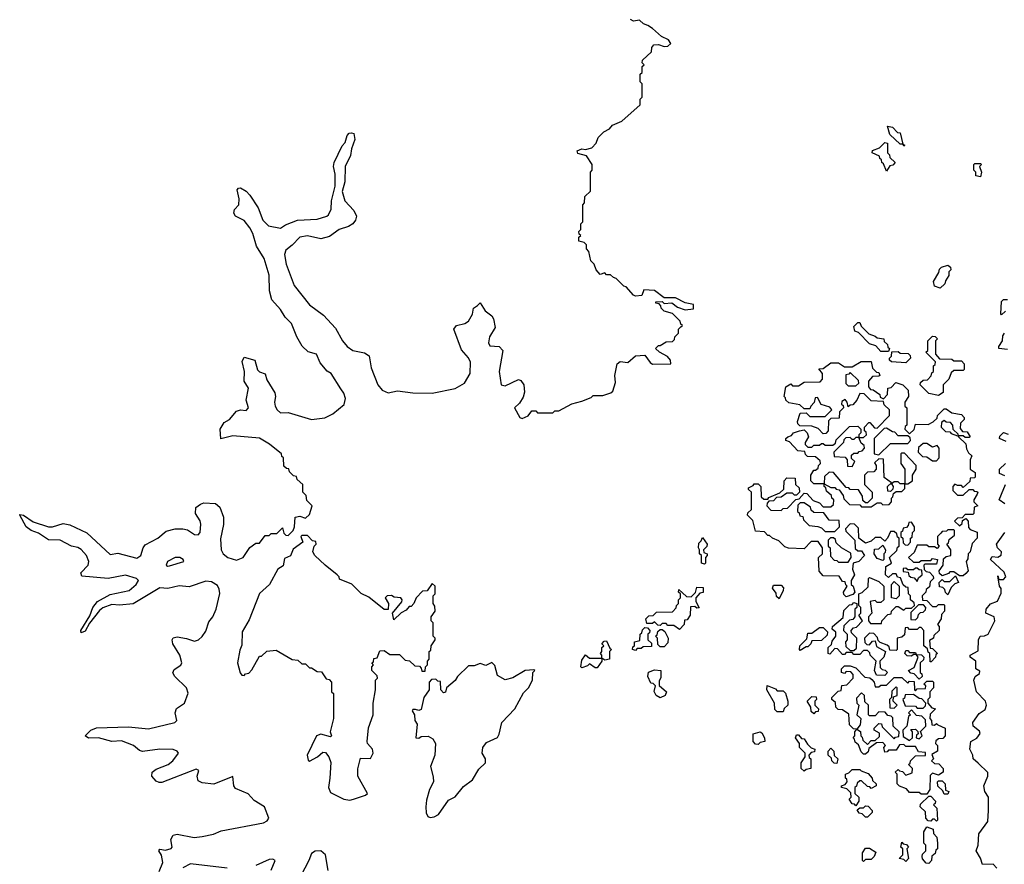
# Model space of a CAD drawing. Extents: x 2494118 to 2687960, y 757339 to 915227.
# Tile 214 of 256: x 2667864 to 2672999, y 806655 to 811060. Entities that reach past the tile are written whole.
import ezdxf

# ---------------------------------------------------------------- set-up
doc = ezdxf.new("R2010")
doc.units = 0

msp = doc.modelspace()

# ---------------------------------------------------------------- linework, layer by layer
at = {"layer": '0CON20XD'}
for points in [[(2668227.8, 807912.2), (2668205, 807870.6), (2668185, 807862.5), (2668183.1, 807875), (2668229.2, 807950.8), (2668245.5, 807995), (2668270, 808025), (2668335, 808062.9), (2668435, 808082.9), (2668472.2, 808115), (2668484.2, 808135), (2668473.8, 808145), (2668415, 808162.9), (2668325, 808146), (2668187.6, 808157.6), (2668182.2, 808175), (2668221.5, 808215), (2668225.3, 808234.7), (2668212.9, 808265), (2668185, 808297.6), (2668167.3, 808307.3), (2668133.4, 808313.4), (2668075, 808345.8), (2668015, 808346.7), (2667961.5, 808381.5), (2667923.1, 808395), (2667896.9, 808415), (2667864, 808475), (2667865, 808480), (2667884.2, 808475.8), (2667935, 808441.2), (2668015, 808414.6), (2668035, 808414.7), (2668091.5, 808431.5), (2668125, 808425.3), (2668215, 808383.4), (2668335, 808270), (2668375, 808277.5), (2668475, 808252.4), (2668496, 808265), (2668507.7, 808305), (2668519, 808321), (2668584.5, 808355), (2668627.7, 808392.3), (2668674.7, 808404.7), (2668714.7, 808404.7), (2668738.6, 808398.5), (2668775, 808374.4), (2668795, 808373.1), (2668805.4, 808385), (2668808.3, 808428.3), (2668805.4, 808445.4), (2668780.8, 808485), (2668783.3, 808515), (2668806.4, 808533.6), (2668825, 808540), (2668885, 808536.7), (2668908.3, 808518.3), (2668927.5, 808465), (2668927, 808427), (2668911.7, 808351.7), (2668914.3, 808295), (2668926, 808275), (2668948.8, 808255), (2668995, 808241.2), (2669030, 808255), (2669063.6, 808306.4), (2669095, 808330), (2669115, 808330), (2669145, 808370), (2669165, 808370), (2669175, 808380), (2669205, 808380), (2669235, 808410), (2669241.7, 808381.7), (2669251.7, 808371.7), (2669265, 808370), (2669290, 808395), (2669297.5, 808415), (2669300, 808465), (2669325, 808470), (2669355, 808460), (2669375, 808480), (2669390, 808525), (2669361.7, 808551.7), (2669358.3, 808578.3), (2669340, 808595), (2669340, 808635), (2669311.7, 808661.7), (2669308.3, 808678.3), (2669291.7, 808681.7), (2669271.7, 808701.7), (2669268.3, 808718.3), (2669255, 808720), (2669241.7, 808731.7), (2669240, 808775), (2669231.7, 808781.7), (2669230, 808795), (2669166.1, 808846.1), (2669115, 808876.7), (2668975, 808890), (2668913.6, 808873.6), (2668908.8, 808925), (2668930.3, 808959.7), (2668958.8, 808975), (2668995, 809017.5), (2669015, 809025.8), (2669045, 809022), (2669058, 809035), (2669044.3, 809075), (2669057.5, 809137.5), (2669033.8, 809175), (2669036.7, 809225), (2669023.6, 809276.4), (2669035, 809300), (2669090, 809285), (2669103.8, 809233.8), (2669113.8, 809223.8), (2669143.6, 809213.6), (2669152.3, 809182.3), (2669193.9, 809113.9), (2669198.8, 809095), (2669192, 809065), (2669196.2, 809045), (2669206.2, 809025), (2669225, 809010), (2669265, 809011.2), (2669385, 808974.2), (2669455, 808983.8), (2669497.5, 809005), (2669557, 809053), (2669562.5, 809085), (2669555, 809112.5), (2669538.8, 809135), (2669489.2, 809215), (2669467.1, 809227.1), (2669430.2, 809270.2), (2669411.8, 809315), (2669368.3, 809328.3), (2669337.1, 809357.1), (2669310, 809405), (2669281.9, 809475), (2669248.1, 809508.1), (2669225, 809547.8), (2669178.3, 809598.3), (2669166.8, 809645), (2669165, 809726.7), (2669139.1, 809815), (2669099.4, 809879.4), (2669080, 809945), (2669065, 809974.2), (2669035, 810012.9), (2668990, 810035), (2668980.3, 810050.3), (2668985, 810070), (2669007.1, 810095), (2669008.9, 810125), (2668998.3, 810171.7), (2669005, 810181.2), (2669015, 810182.5), (2669045.4, 810165.4), (2669064.6, 810144.6), (2669108.2, 810078.2), (2669131.8, 810015), (2669161.4, 809985), (2669225, 809973.1), (2669250.6, 809989.4), (2669313.6, 810013.6), (2669415, 810019.1), (2669465, 810034.5), (2669475, 810042.9), (2669487.9, 810072.1), (2669490.3, 810115), (2669509.1, 810190.9), (2669510, 810255), (2669500, 810295), (2669503.8, 810315), (2669545, 810402.5), (2669560.7, 810419.3), (2669571.2, 810455), (2669582.7, 810467.3), (2669595, 810470), (2669606.2, 810466.2), (2669612.5, 810435), (2669594.3, 810385.7), (2669588.7, 810351.3), (2669560.8, 810295), (2669560, 810215), (2669545.7, 810164.3), (2669559.4, 810115), (2669605.8, 810065), (2669620.8, 810035), (2669615.6, 810014.4), (2669601.2, 809995), (2669579.1, 809980.9), (2669530.8, 809965), (2669480.4, 809929.6), (2669435, 809916.2), (2669365, 809933.1), (2669325, 809926.1), (2669285.8, 809884.2), (2669251.7, 809858.3), (2669245.4, 809835), (2669254, 809785), (2669295, 809674.2), (2669375, 809572), (2669448.9, 809518.9), (2669511.1, 809451.1), (2669547.8, 809385), (2669571.9, 809355), (2669601.2, 809335), (2669662.1, 809322.1), (2669686.5, 809306.5), (2669696.9, 809245), (2669730.9, 809155), (2669755, 809128.1), (2669785, 809113.6), (2669835, 809124.1), (2669915, 809113.3), (2670015, 809111.5), (2670135, 809135.7), (2670183.8, 809165), (2670212.9, 809215), (2670215.5, 809274.5), (2670205, 809296.9), (2670168.6, 809338.6), (2670128.8, 809445), (2670142.5, 809465), (2670185, 809475.8), (2670205, 809488), (2670225, 809523.3), (2670230.8, 809555), (2670251.2, 809568.8), (2670265, 809582.5), (2670292.1, 809542.1), (2670326.2, 809515), (2670335, 809500), (2670344, 809455), (2670313.8, 809405), (2670309.5, 809375), (2670315, 809359.2), (2670364.6, 809354.6), (2670383.1, 809335), (2670364.7, 809225), (2670374.5, 809155), (2670395, 809151.1), (2670465, 809182.9), (2670477.6, 809177.6), (2670492.5, 809155), (2670497, 809117), (2670489.4, 809090.6), (2670470.9, 809059.1), (2670444.6, 809035), (2670472, 808985), (2670485, 808980), (2670516.4, 808993.6), (2670535, 809020), (2670555, 809020), (2670565, 809010), (2670645, 809010), (2670655, 809020), (2670675, 809020), (2670743, 809057), (2670795, 809070), (2670845, 809090), (2670855, 809100), (2670905, 809100), (2670947, 809113), (2670957, 809123), (2670971.7, 809168.3), (2670967.5, 809205), (2670980, 809265), (2670995, 809277.5), (2671035, 809272.5), (2671075, 809307.5), (2671125, 809310), (2671152.3, 809272.3), (2671165, 809263.8), (2671260, 809265), (2671257.5, 809285), (2671243, 809303), (2671200, 809325), (2671180, 809345), (2671195, 809360), (2671205, 809360), (2671235, 809380), (2671268.3, 809381.7), (2671278.3, 809391.7), (2671280, 809405), (2671300, 809425), (2671300, 809445), (2671311.7, 809458.3), (2671320, 809465), (2671311.7, 809471.7), (2671308.3, 809488.3), (2671268.3, 809528.3), (2671225, 809540), (2671210, 809555), (2671208.3, 809568.3), (2671198.3, 809578.3), (2671181.7, 809581.7), (2671181.7, 809588.3), (2671215, 809590), (2671225, 809580), (2671265, 809582.5), (2671295, 809560), (2671335, 809547.5), (2671378.3, 809551.7), (2671377.5, 809575), (2671335, 809583.3), (2671285, 809608.8), (2671225, 809610), (2671175, 809647.5), (2671118.3, 809651.7), (2671108.3, 809621.7), (2671075, 809617.5), (2671065, 809622.5), (2671026.4, 809666.4), (2671015, 809670), (2670975, 809710), (2670960, 809715), (2670945, 809730), (2670925, 809730), (2670915, 809740), (2670891.7, 809731.7), (2670870, 809755), (2670860, 809785), (2670843, 809803), (2670831.7, 809851.7), (2670820, 809865), (2670820, 809885), (2670808.3, 809898.3), (2670780, 809905), (2670780, 809925), (2670790, 809935), (2670781.7, 809941.7), (2670780, 809955), (2670790, 809965), (2670790, 809995), (2670800, 810005), (2670800, 810095), (2670810, 810105), (2670811.7, 810138.3), (2670840, 810165), (2670840, 810265), (2670850, 810275), (2670850, 810305), (2670819.3, 810349.3), (2670775, 810361.2), (2670771.2, 810375), (2670795, 810386.7), (2670815, 810383.3), (2670848.3, 810391.7), (2670870, 810415), (2670880, 810445), (2670910, 810475), (2670940, 810490), (2670955, 810510), (2671005, 810530), (2671100, 810615), (2671100, 810645), (2671110, 810655), (2671110, 810725), (2671100, 810735), (2671100, 810775), (2671110, 810785), (2671110, 810815), (2671120, 810825), (2671110, 810835), (2671111.7, 810848.3), (2671158.3, 810891.7), (2671160, 810915), (2671171.7, 810928.3), (2671195, 810930), (2671225, 810920), (2671245, 810922.5), (2671260, 810935), (2671247.5, 810955), (2671211.7, 810971.7), (2671164.5, 811014.4), (2671139.2, 811029.2), (2671117.9, 811037.9), (2671096.7, 811056.7), (2671065, 811051.9), (2671050.2, 811060.2)], [(2672475, 810400), (2672470, 810410), (2672455, 810410), (2672401.7, 810461.7), (2672390, 810505), (2672415, 810500), (2672441.7, 810471.7), (2672455, 810470), (2672470, 810410), (2672480, 810405), (2672475, 810400)], [(2672385, 810270), (2672368.3, 810308.3), (2672360, 810315), (2672358.3, 810328.3), (2672350, 810335), (2672348.3, 810348.3), (2672310, 810365), (2672311.7, 810378.3), (2672348.3, 810391.7), (2672375, 810420), (2672390, 810415), (2672390, 810365), (2672400, 810355), (2672401.7, 810341.7), (2672430, 810315), (2672418.3, 810301.7), (2672401.7, 810298.3), (2672385, 810270)], [(2672875, 810240), (2672850, 810245), (2672850, 810265), (2672840, 810275), (2672840, 810305), (2672845, 810310), (2672875, 810310), (2672880, 810305), (2672870, 810295), (2672880, 810265), (2672875, 810240)], [(2672665, 809660), (2672635, 809670), (2672630, 809695), (2672658.3, 809741.7), (2672661.7, 809758.3), (2672671.7, 809768.3), (2672705, 809780), (2672718.3, 809768.3), (2672720, 809755), (2672710, 809745), (2672710, 809725), (2672691.7, 809698.3), (2672688.3, 809681.7), (2672665, 809660)], [(2673005, 809540), (2672985, 809520), (2672980, 809525), (2672985, 809590), (2672995, 809600), (2673015, 809600)], [(2672395, 809330), (2672355, 809330), (2672328.3, 809358.3), (2672295, 809370), (2672238.3, 809428.3), (2672220, 809435), (2672215, 809460), (2672235, 809480), (2672245, 809480), (2672251.7, 809461.7), (2672291.7, 809421.7), (2672325, 809410), (2672335, 809400), (2672370, 809395), (2672371.7, 809381.7), (2672390, 809365), (2672391.7, 809351.7), (2672400, 809345), (2672395, 809330)], [(2673015, 809340), (2672970, 809345), (2672970, 809355), (2672990, 809385), (2672991.7, 809411.7), (2673000, 809425)], [(2672655, 809100), (2672605, 809110), (2672560, 809155), (2672561.7, 809168.3), (2672575, 809180), (2672598.3, 809181.7), (2672618.3, 809201.7), (2672621.7, 809218.3), (2672630, 809225), (2672630, 809255), (2672638.3, 809261.7), (2672640, 809275), (2672590, 809325), (2672600, 809335), (2672600, 809385), (2672625, 809410), (2672638.3, 809408.3), (2672650, 809395), (2672640, 809385), (2672640, 809315), (2672661.7, 809291.7), (2672725, 809290), (2672735, 809280), (2672775, 809280), (2672790, 809265), (2672790, 809235), (2672785, 809230), (2672735, 809230), (2672721.7, 809218.3), (2672710, 809185), (2672680, 809155), (2672680, 809115), (2672655, 809100)], [(2672485, 809270), (2672410, 809275), (2672400, 809285), (2672400, 809295), (2672410, 809305), (2672411.7, 809328.3), (2672445, 809330), (2672455, 809320), (2672498.3, 809318.3), (2672508.3, 809308.3), (2672510, 809295), (2672485, 809270)], [(2672375, 807640), (2672331.7, 807641.7), (2672322.5, 807665), (2672330, 807715), (2672300, 807745), (2672298.3, 807758.3), (2672285, 807770), (2672265, 807770), (2672245, 807750), (2672215, 807750), (2672205, 807760), (2672175, 807760), (2672165, 807750), (2672155, 807750), (2672128.3, 807778.3), (2672115, 807780), (2672088.3, 807751.7), (2672080, 807755), (2672080, 807785), (2672098.3, 807801.7), (2672101.7, 807818.3), (2672120, 807845), (2672120, 807865), (2672101.7, 807881.7), (2672102.5, 807895), (2672158.3, 807941.7), (2672161.7, 807978.3), (2672191.7, 808008.3), (2672205, 808010), (2672215, 808020), (2672230, 808015), (2672230, 807995), (2672220, 807985), (2672220, 807945), (2672208.3, 807931.7), (2672191.7, 807928.3), (2672161.7, 807898.3), (2672160, 807875), (2672180, 807855), (2672180, 807825), (2672170, 807815), (2672171.7, 807791.7), (2672195, 807770), (2672215, 807770), (2672228.3, 807781.7), (2672230, 807835), (2672201.7, 807861.7), (2672200, 807875), (2672211.7, 807888.3), (2672228.3, 807891.7), (2672260, 807925), (2672240, 807955), (2672250, 807965), (2672250, 807995), (2672240, 808005), (2672240, 808065), (2672258.3, 808071.7), (2672288.3, 808101.7), (2672290, 808145), (2672295, 808150), (2672345, 808130), (2672370, 808105), (2672370, 808035), (2672355, 808020), (2672335, 808020), (2672325, 808030), (2672300, 808025), (2672307.5, 807965), (2672290, 807945), (2672290, 807925), (2672301.7, 807911.7), (2672358.3, 807911.7), (2672360, 807925), (2672391.7, 807958.3), (2672408.3, 807961.7), (2672410, 807975), (2672435, 808000), (2672445, 808000), (2672475, 807980), (2672485, 807990), (2672515, 807990), (2672530, 808005), (2672528.3, 808018.3), (2672510, 808035), (2672510, 808055), (2672500, 808065), (2672498.3, 808098.3), (2672485, 808100), (2672471.7, 808111.7), (2672458.3, 808148.3), (2672441.7, 808151.7), (2672435, 808170), (2672415, 808170), (2672395, 808150), (2672380, 808165), (2672381.7, 808208.3), (2672410, 808225), (2672400, 808255), (2672438.3, 808291.7), (2672441.7, 808308.3), (2672450, 808315), (2672450, 808355), (2672441.7, 808361.7), (2672438.3, 808378.3), (2672425, 808390), (2672405, 808390), (2672390, 808355), (2672375, 808340), (2672355, 808360), (2672325, 808360), (2672305, 808340), (2672275, 808330), (2672240, 808355), (2672238.3, 808408.3), (2672218.3, 808428.3), (2672195, 808430), (2672170, 808405), (2672171.7, 808391.7), (2672195, 808370), (2672220, 808345), (2672221.7, 808301.7), (2672235, 808290), (2672255, 808290), (2672270, 808265), (2672240, 808235), (2672210, 808225), (2672207.5, 808195), (2672217.5, 808165), (2672200, 808135), (2672200, 808115), (2672210, 808105), (2672220, 808075), (2672208.3, 808061.7), (2672175, 808050), (2672161.7, 808061.7), (2672160, 808075), (2672180, 808105), (2672171.7, 808111.7), (2672168.3, 808128.3), (2672155, 808130), (2672138.3, 808158.3), (2672055, 808160), (2672033, 808183), (2672030, 808255), (2672050, 808275), (2672050, 808305), (2672028.3, 808338.3), (2671991.7, 808338.3), (2671955, 808300), (2671873, 808303), (2671855, 808310), (2671822.5, 808342.5), (2671790, 808355), (2671775, 808370), (2671765, 808370), (2671748.3, 808388.3), (2671701.7, 808391.7), (2671688.3, 808448.3), (2671660, 808475), (2671661.7, 808488.3), (2671680, 808505), (2671680, 808595), (2671665, 808610), (2671665, 808617.5), (2671690, 808630), (2671695, 808640), (2671715, 808640), (2671730, 808625), (2671731.7, 808571.7), (2671745, 808560), (2671765, 808560), (2671771.7, 808568.3), (2671828.3, 808591.7), (2671848.3, 808611.7), (2671850, 808655), (2671865, 808670), (2671908.3, 808668.3), (2671910, 808635), (2671928.3, 808618.3), (2671930, 808595), (2671915, 808580), (2671905, 808580), (2671895, 808590), (2671865, 808590), (2671835, 808570), (2671811.7, 808568.3), (2671795, 808550), (2671771.7, 808548.3), (2671761.7, 808538.3), (2671760, 808525), (2671781.7, 808501.7), (2671835, 808500), (2671845, 808510), (2671868.3, 808511.7), (2671911.7, 808558.3), (2671928.3, 808561.7), (2671955, 808590), (2671968.3, 808588.3), (2672001.7, 808551.7), (2672035, 808540), (2672055, 808520), (2672095, 808520), (2672108.3, 808531.7), (2672110, 808555), (2672100, 808565), (2672098.3, 808578.3), (2672071.7, 808601.7), (2672068.3, 808618.3), (2672060, 808625), (2672060, 808640), (2672005, 808640), (2671990, 808655), (2671990, 808685), (2672005, 808710), (2672015, 808710), (2672028.3, 808721.7), (2672030, 808735), (2672040, 808745), (2672038.3, 808758.3), (2672015, 808780), (2671971.7, 808781.7), (2671961.7, 808791.7), (2671958.3, 808808.3), (2671921.7, 808811.7), (2671878.3, 808858.3), (2671860, 808865), (2671860, 808875), (2671870, 808885), (2671888.3, 808891.7), (2671900, 808905), (2671930, 808915), (2671955, 808920), (2671970, 808905), (2671977.5, 808885), (2671960, 808855), (2671960, 808845), (2671975, 808830), (2671995, 808830), (2672005, 808840), (2672035, 808840), (2672045, 808850), (2672055, 808850), (2672065, 808840), (2672105, 808840), (2672118.3, 808851.7), (2672121.7, 808868.3), (2672191.7, 808938.3), (2672235, 808940), (2672250, 808925), (2672250, 808905), (2672240, 808895), (2672240, 808880), (2672265, 808880), (2672280, 808895), (2672278.3, 808908.3), (2672270, 808915), (2672270, 808935), (2672291.7, 808958.3), (2672298.3, 808958.3), (2672321.7, 808931.7), (2672335, 808930), (2672400, 808995), (2672400, 809025), (2672371.7, 809051.7), (2672368.3, 809068.3), (2672305, 809072.5), (2672268.3, 809108.3), (2672245, 809110), (2672230, 809075), (2672208.3, 809051.7), (2672195, 809050), (2672185, 809040), (2672180, 809065), (2672168.3, 809078.3), (2672151.7, 809068.3), (2672150, 809055), (2672158.3, 809048.3), (2672160, 809035), (2672140, 809015), (2672138.3, 808981.7), (2672095, 808980), (2672081.7, 808968.3), (2672080, 808915), (2672068.3, 808901.7), (2672055, 808900), (2672028.3, 808928.3), (2671995, 808940), (2671931.7, 808941.7), (2671921.7, 808951.7), (2671920, 808965), (2671935, 809007.5), (2671965, 809010), (2671985, 808990), (2672065, 808990), (2672100, 809025), (2672088.3, 809038.3), (2672043.6, 809053.6), (2672025, 809090), (2672011.7, 809088.3), (2672007, 809063), (2671990, 809045), (2671985, 809030), (2671955, 809030), (2671931.7, 809051.7), (2671875, 809062.5), (2671860, 809075), (2671858.3, 809088.3), (2671850, 809095), (2671860, 809145), (2671885, 809160), (2671895, 809150), (2671925, 809150), (2671955, 809170), (2672038.3, 809171.7), (2672050, 809185), (2672050, 809215), (2672031.7, 809238.3), (2672055, 809240), (2672095, 809270), (2672135, 809270), (2672165, 809250), (2672205, 809250), (2672253, 809277), (2672305, 809277.5), (2672311.7, 809241.7), (2672331.7, 809221.7), (2672345, 809220), (2672350, 809205), (2672345, 809200), (2672311.7, 809198.3), (2672290, 809175), (2672290, 809145), (2672301.7, 809131.7), (2672315, 809130), (2672350, 809105), (2672351.7, 809091.7), (2672368.3, 809081.7), (2672390, 809105), (2672391.7, 809138.3), (2672408.3, 809141.7), (2672432.5, 809167.5), (2672470, 809155), (2672498.3, 809128.3), (2672500, 809095), (2672480, 809065), (2672480, 809045), (2672490, 809035), (2672490, 808945), (2672481.7, 808938.3), (2672480, 808925), (2672505, 808900), (2672528.3, 808921.7), (2672535, 808950), (2672601.7, 808948.3), (2672628.3, 808961.7), (2672648.3, 808981.7), (2672650, 808995), (2672685, 809030), (2672695, 809030), (2672725, 809010), (2672775, 809000), (2672790, 808985), (2672790, 808975), (2672770, 808955), (2672768.3, 808928.3), (2672781.7, 808911.7), (2672805, 808910), (2672820, 808885), (2672815, 808880), (2672795, 808880), (2672785, 808890), (2672760, 808890), (2672760, 808885), (2672798.3, 808848.3), (2672801.7, 808821.7), (2672811.7, 808801.7), (2672830, 808785), (2672820, 808765), (2672820, 808715), (2672847.5, 808697.5), (2672847.5, 808675), (2672845, 808670), (2672821.7, 808668.3), (2672818.3, 808651.7), (2672785, 808620), (2672775, 808630), (2672755, 808630), (2672741.7, 808638.3), (2672730, 808625), (2672730, 808605), (2672755, 808580), (2672785, 808580), (2672815, 808610), (2672835, 808610), (2672841.7, 808601.7), (2672855, 808600), (2672860, 808595), (2672857.5, 808585), (2672840, 808555), (2672840, 808545), (2672860, 808525), (2672841.7, 808518.3), (2672840, 808485), (2672835, 808480), (2672795, 808480), (2672778.3, 808461.7), (2672755, 808460), (2672740, 808445), (2672765, 808420), (2672778.3, 808431.7), (2672781.7, 808448.3), (2672798.3, 808458.3), (2672810, 808445), (2672811.7, 808411.7), (2672821.7, 808401.7), (2672857, 808387), (2672857.5, 808355), (2672831.7, 808328.3), (2672820, 808285), (2672810, 808275), (2672808.3, 808248.3), (2672800, 808235), (2672810, 808185), (2672798.3, 808171.7), (2672785, 808160), (2672765, 808160), (2672735, 808180), (2672715, 808180), (2672708.3, 808171.7), (2672675, 808160), (2672661.7, 808171.7), (2672660, 808185), (2672680, 808215), (2672681.7, 808248.3), (2672695, 808260), (2672720, 808265), (2672720, 808295), (2672700, 808325), (2672708.3, 808331.7), (2672711.7, 808348.3), (2672738.3, 808371.7), (2672740, 808395), (2672735, 808400), (2672705, 808400), (2672698.3, 808391.7), (2672675, 808390), (2672668.3, 808381.7)], [(2672225, 809150), (2672240, 809165), (2672238.3, 809178.3), (2672195, 809220), (2672188.3, 809211.7), (2672171.7, 809208.3), (2672171.7, 809161.7), (2672185, 809150), (2672225, 809150)], [(2672760, 808890), (2672758.3, 808898.3), (2672731.7, 808921.7), (2672730, 808945), (2672718.3, 808958.3), (2672695, 808960), (2672685, 808970), (2672671.7, 808958.3), (2672670, 808935), (2672691.7, 808911.7), (2672715, 808910), (2672721.7, 808901.7), (2672755, 808890), (2672760, 808890)], [(2672345, 808790), (2672405, 808850), (2672495, 808850), (2672510, 808865), (2672508.3, 808878.3), (2672495, 808890), (2672445, 808890), (2672428.3, 808908.3), (2672415, 808910), (2672385, 808930), (2672371.7, 808928.3), (2672320, 808875), (2672320, 808795), (2672345, 808790)], [(2673009.3, 808859.3), (2672973.6, 808876.4), (2672975, 808887.5), (2672995, 808907.5), (2673018.3, 808898.3)], [(2672205, 808730), (2672220, 808755), (2672201.7, 808771.7), (2672201.7, 808788.3), (2672215, 808800), (2672235, 808800), (2672241.7, 808808.3), (2672258.3, 808811.7), (2672270, 808825), (2672268.3, 808838.3), (2672251.7, 808851.7), (2672240, 808880), (2672225, 808880), (2672215, 808870), (2672205, 808870), (2672195, 808880), (2672171.7, 808878.3), (2672161.7, 808868.3), (2672160, 808855), (2672110, 808805), (2672111.7, 808781.7), (2672168.3, 808778.3), (2672180, 808765), (2672181.7, 808731.7), (2672205, 808730)], [(2672495, 808640), (2672520, 808655), (2672520, 808685), (2672540, 808715), (2672540, 808735), (2672478.3, 808798.3), (2672465, 808800), (2672460, 808795), (2672460, 808745), (2672480, 808715), (2672480, 808640), (2672495, 808640)], [(2672645, 808760), (2672660, 808775), (2672660, 808825), (2672648.3, 808838.3), (2672625, 808830), (2672595, 808850), (2672575, 808850), (2672551.7, 808828.3), (2672550, 808805), (2672571.7, 808781.7), (2672595, 808780), (2672625, 808760), (2672645, 808760)], [(2672305, 808520), (2672335, 808540), (2672355, 808540), (2672365, 808530), (2672398.3, 808531.7), (2672410, 808545), (2672410, 808565), (2672418.3, 808571.7), (2672421.7, 808588.3), (2672435, 808600), (2672465, 808600), (2672480, 808615), (2672480, 808640), (2672455, 808640), (2672445, 808650), (2672425, 808650), (2672410, 808640), (2672420, 808625), (2672418.3, 808611.7), (2672405, 808600), (2672391.7, 808601.7), (2672390, 808625), (2672410, 808645), (2672373, 808673), (2672368.3, 808768.3), (2672345, 808770), (2672321.7, 808748.3), (2672330, 808735), (2672330, 808715), (2672318.3, 808701.7), (2672285, 808700), (2672270, 808685), (2672270, 808635), (2672310, 808595), (2672310, 808565), (2672285, 808540), (2672275, 808540), (2672261.7, 808551.7), (2672260, 808575), (2672238.3, 808608.3), (2672195, 808610), (2672188.3, 808618.3), (2672175, 808620), (2672108.3, 808698.3), (2672085, 808700), (2672061.7, 808678.3), (2672060, 808640), (2672095, 808620), (2672115, 808620), (2672121.7, 808611.7), (2672138.3, 808608.3), (2672158.3, 808578.3), (2672161.7, 808561.7), (2672191.7, 808531.7), (2672245, 808530), (2672255, 808520), (2672305, 808520)], [(2673000.8, 808680.8), (2672973, 808693), (2672974.4, 808715), (2673005, 808746)], [(2673001.2, 808535), (2672971.4, 808555), (2672984.2, 808585), (2673004.5, 808635.6)], [(2672115, 808390), (2672140, 808415), (2672138.3, 808448.3), (2672085, 808450), (2672058.3, 808488.3), (2672005, 808490), (2671991.7, 808501.7), (2671988.3, 808518.3), (2671955, 808540), (2671935, 808540), (2671921.7, 808528.3), (2671920, 808495), (2671928.3, 808488.3), (2671931.7, 808471.7), (2671948.3, 808468.3), (2671951.7, 808451.7), (2671981.7, 808421.7), (2672027, 808417), (2672045, 808410), (2672065, 808390), (2672115, 808390)], [(2672495, 808320), (2672510, 808335), (2672510, 808355), (2672518.3, 808361.7), (2672520, 808385), (2672530, 808395), (2672530, 808415), (2672515, 808440), (2672501.7, 808438.3), (2672498.3, 808421.7), (2672488.3, 808411.7), (2672471.7, 808408.3), (2672468.3, 808391.7), (2672460, 808385), (2672460, 808365), (2672470, 808355), (2672471.7, 808331.7), (2672481.7, 808321.7), (2672495, 808320)], [(2669585, 806989.6), (2669605, 806993.9), (2669666.7, 807015), (2669677.5, 807025), (2669628.1, 807115), (2669627.6, 807152.4), (2669641.7, 807208.3), (2669693.9, 807206.1), (2669708.1, 807235), (2669704, 807255), (2669677.5, 807285), (2669676.7, 807295), (2669683.6, 807366.4), (2669707.5, 807435), (2669707.5, 807495), (2669720, 807565), (2669720, 807615), (2669730, 807625), (2669728.3, 807638.3), (2669700, 807665), (2669700, 807685), (2669710, 807695), (2669700, 807705), (2669708.3, 807711.7), (2669711.7, 807728.3), (2669728.3, 807731.7), (2669741.7, 807768.3), (2669765, 807770), (2669795, 807750), (2669845, 807750), (2669875, 807720), (2669897, 807717), (2669925, 807690), (2669948.3, 807688.3), (2669958.3, 807678.3), (2669961.7, 807661.7), (2669978.3, 807661.7), (2669980, 807685), (2669990, 807695), (2669990, 807715), (2670000, 807725), (2670000, 807765), (2670008.3, 807771.7), (2670010, 807795), (2670030, 807825), (2670030, 807835), (2670020, 807845), (2670020, 807915), (2670010, 807925), (2670010, 807945), (2670030, 807975), (2670028.3, 808001.7), (2670020, 808015), (2670020, 808055), (2670030, 808065), (2670030, 808105), (2670015, 808120), (2669988.3, 808081.7), (2669965, 808080), (2669932.5, 808045), (2669920, 808015), (2669905, 808000), (2669895, 808000), (2669879.3, 807980.7), (2669853.6, 807966.4), (2669815, 807930), (2669807.5, 807965), (2669856.1, 808023.9), (2669858.8, 808035), (2669852.5, 808045), (2669817.5, 808047.5), (2669803, 808057), (2669780, 808055), (2669770, 808045), (2669787.5, 808015), (2669786.4, 807983.6), (2669765, 807983.3), (2669685, 808047.5), (2669645, 808067.5), (2669596.1, 808116.1), (2669531.7, 808141.7), (2669530, 808155), (2669520, 808165), (2669457.5, 808215), (2669402.5, 808265), (2669392.5, 808285), (2669400, 808315), (2669410, 808325), (2669408.3, 808338.3), (2669391.7, 808341.7), (2669365, 808370), (2669335, 808370), (2669330, 808365), (2669340, 808335), (2669290.7, 808299.3), (2669276.4, 808263.6), (2669245, 808250), (2669238.3, 808211.7), (2669210, 808195), (2669167.5, 808115), (2669115, 808067.5), (2669060.8, 807929.2), (2669025, 807867.5), (2669023, 807797), (2669011.7, 807771.7), (2669000, 807705), (2669013, 807653), (2669021.7, 807641.7), (2669035, 807640), (2669041.7, 807648.3), (2669058.3, 807651.7), (2669075, 807670), (2669115, 807740), (2669125, 807740), (2669153, 807767), (2669201.7, 807771.7), (2669285, 807722.5), (2669315, 807720), (2669335, 807700), (2669355, 807700), (2669375, 807680), (2669385, 807680), (2669415, 807660), (2669438.3, 807658.3), (2669461.7, 807621.7), (2669478.3, 807618.3), (2669490, 807605), (2669490, 807555), (2669500, 807545), (2669500, 807415), (2669482.5, 807345), (2669490, 807325), (2669485, 807320), (2669435, 807334), (2669412.5, 807325), (2669363.3, 807225), (2669368.3, 807198.3), (2669375, 807193.3), (2669416.7, 807215), (2669445, 807240), (2669458.3, 807238.3), (2669476.1, 807216.1), (2669486.1, 807186.1), (2669482.2, 807105), (2669474.4, 807055), (2669485, 807030), (2669555, 806994.7), (2669585, 806989.6)], [(2671435, 808220), (2671420, 808225), (2671420, 808265), (2671410, 808275), (2671410, 808295), (2671403.3, 808305), (2671405, 808330), (2671418.3, 808341.7), (2671425, 808360), (2671450, 808325), (2671448.3, 808311.7), (2671430, 808295), (2671431.7, 808281.7), (2671450, 808275), (2671450, 808265), (2671440, 808255), (2671440, 808225), (2671435, 808220)], [(2672185, 808230), (2672200, 808255), (2672198.3, 808278.3), (2672150, 808305), (2672121.7, 808331.7), (2672118.3, 808348.3), (2672108.3, 808358.3), (2672091.7, 808358.3), (2672080, 808345), (2672080, 808315), (2672090, 808305), (2672091.7, 808261.7), (2672111.7, 808241.7), (2672125, 808240), (2672135, 808230), (2672185, 808230)], [(2672668.3, 808381.7), (2672650, 808365), (2672650, 808325), (2672660, 808315), (2672648.3, 808301.7), (2672635, 808310), (2672605, 808310), (2672595, 808320), (2672545, 808320), (2672528.3, 808281.7), (2672500, 808255), (2672525, 808230), (2672555, 808230), (2672565, 808240), (2672615, 808240), (2672625, 808250), (2672650, 808245), (2672645, 808220), (2672585, 808220), (2672580, 808215), (2672581.7, 808191.7), (2672591.7, 808181.7), (2672608.3, 808178.3), (2672628.3, 808158.3), (2672630, 808145), (2672611.7, 808128.3), (2672608.3, 808101.7), (2672591.7, 808088.3), (2672590, 808075), (2672570, 808055), (2672571.7, 808031.7), (2672595, 808030), (2672625, 808000), (2672645, 808000), (2672655, 808010), (2672685, 808010), (2672687.5, 808005), (2672687.5, 807975), (2672671.7, 807958.3), (2672670, 807935), (2672650, 807905), (2672660, 807895), (2672660, 807875), (2672631.7, 807848.3), (2672630, 807835), (2672608.3, 807821.7), (2672611.7, 807781.7), (2672625, 807780), (2672650, 807755), (2672641.7, 807748.3), (2672640, 807735), (2672618.3, 807711.7), (2672611.7, 807711.7), (2672610, 807755), (2672601.7, 807761.7), (2672598.3, 807778.3), (2672580, 807795), (2672580, 807875), (2672565, 807890), (2672555, 807890), (2672545, 807880), (2672505, 807880), (2672495, 807890), (2672481.7, 807888.3), (2672478.3, 807851.7), (2672465, 807840), (2672440, 807835), (2672440, 807775), (2672435, 807770), (2672401.7, 807771.7), (2672398.3, 807788.3), (2672388.3, 807798.3), (2672351.7, 807811.7), (2672341.7, 807821.7), (2672338.3, 807838.3), (2672318.3, 807858.3), (2672295, 807860), (2672270, 807835), (2672271.7, 807811.7), (2672281.7, 807801.7), (2672295, 807800), (2672311.7, 807818.3), (2672325, 807820), (2672331.7, 807791.7), (2672380, 807765), (2672370, 807735), (2672350, 807715), (2672351.7, 807681.7), (2672361.7, 807671.7), (2672378.3, 807668.3), (2672390, 807655), (2672375, 807640)], [(2672960, 806635), (2672940, 806655), (2672885, 806654), (2672875, 806686.7), (2672852, 806725), (2672862.9, 806755), (2672865.6, 806814.4), (2672912.5, 806877.5), (2672915.8, 806935), (2672916.7, 807005), (2672897.5, 807035), (2672892, 807065), (2672913.3, 807115), (2672913, 807133), (2672862.7, 807182.7), (2672836.2, 807205), (2672834, 807225), (2672819.2, 807255), (2672824, 807295), (2672855, 807313.3), (2672873, 807337), (2672870, 807350), (2672836.7, 807375), (2672834.2, 807395), (2672868.3, 807441.7), (2672898.5, 807461.5), (2672906.9, 807485), (2672900.8, 807505), (2672854, 807555), (2672840.8, 807615), (2672846.1, 807633.9), (2672869.3, 807650.7), (2672871.7, 807661.7), (2672850, 807675), (2672850, 807715), (2672820, 807735), (2672820, 807745), (2672862.3, 807767.7), (2672863.8, 807825), (2672872.5, 807845), (2672895, 807846.2), (2672914, 807856), (2672950, 807925), (2672945.9, 807945.9), (2672903.3, 807965), (2672903.8, 807985), (2672926.4, 808013.6), (2672963.3, 808026.7), (2672981.7, 808068.3), (2672983, 808093), (2672973.3, 808105), (2672965, 808160), (2672970, 808140), (2672995, 808140), (2673007.5, 808155), (2672998.3, 808178.3), (2672927.5, 808245), (2672935, 808260), (2672965, 808256), (2672982, 808268), (2672984, 808285), (2672963.8, 808305), (2672958.8, 808325), (2673002, 808385)], [(2672365, 808240), (2672335, 808250), (2672320, 808275), (2672321.7, 808298.3), (2672345, 808300), (2672365, 808320), (2672380, 808295), (2672378.3, 808281.7), (2672370, 808275), (2672370, 808245), (2672365, 808240)], [(2668635, 808209.2), (2668645, 808212.2), (2668720, 808235), (2668715.7, 808245), (2668698.8, 808255), (2668675, 808255.4), (2668634.5, 808235), (2668628, 808215), (2668635, 808209.2)], [(2672545, 808130), (2672551.7, 808148.3), (2672570, 808165), (2672568.3, 808188.3), (2672555, 808190), (2672545, 808200), (2672535, 808200), (2672525, 808190), (2672495, 808190), (2672485, 808200), (2672471.7, 808198.3), (2672471.7, 808181.7), (2672498.3, 808178.3), (2672501.7, 808161.7), (2672511.7, 808151.7), (2672528.3, 808148.3), (2672545, 808130)], [(2672705, 808060), (2672691.7, 808071.7), (2672688.3, 808088.3), (2672678.3, 808098.3), (2672661.7, 808101.7), (2672660, 808125), (2672675, 808140), (2672685, 808130), (2672715, 808130), (2672745, 808160), (2672760, 808125), (2672741.7, 808118.3), (2672721.7, 808098.3), (2672705, 808060)], [(2668591.9, 806618.1), (2668611.1, 806665), (2668603.3, 806703.3), (2668589.2, 806725), (2668595, 806733.8), (2668625, 806729.5), (2668653.2, 806736.8), (2668658.6, 806745), (2668652.2, 806785), (2668665, 806806.9), (2668685, 806812.2), (2668774, 806794), (2668815, 806799.2), (2668875, 806812.5), (2668915, 806830), (2669135, 806871.9), (2669155, 806882.5), (2669162.9, 806895), (2669140, 806955), (2669087.1, 806987.1), (2669055, 807022.5), (2668989.7, 807049.7), (2668980.8, 807065), (2668975, 807113.3), (2668876.2, 807073.8), (2668815, 807080), (2668795, 807090), (2668790, 807115), (2668797.5, 807145), (2668785, 807151.2), (2668605, 807081.8), (2668590.8, 807080.8), (2668575, 807089.4), (2668552.9, 807115), (2668555.7, 807135), (2668575, 807151.1), (2668638.6, 807175), (2668662.5, 807195), (2668691.4, 807235), (2668686, 807245), (2668665, 807254.5), (2668594.4, 807255.6), (2668505, 807243.8), (2668489.2, 807249.2), (2668458.1, 807275), (2668395, 807298.4), (2668345, 807294.7), (2668275.3, 807314.7), (2668222.6, 807312.6), (2668206.2, 807325), (2668235, 807354.5), (2668265, 807367.3), (2668431.3, 807371.3), (2668535, 807361.6), (2668673.3, 807395), (2668684, 807405), (2668674, 807445), (2668681.7, 807468.3), (2668724.2, 807495), (2668743.3, 807546.7), (2668733.6, 807575), (2668672.7, 807635), (2668663.4, 807653.4), (2668669.2, 807670.8), (2668705, 807693.8), (2668710.3, 807705), (2668698.6, 807745), (2668662.3, 807805), (2668658.9, 807825), (2668665, 807835.7), (2668685, 807840.5), (2668733.1, 807833.1), (2668775, 807818.1), (2668795.8, 807825), (2668815, 807842.9), (2668835, 807871.4), (2668850.9, 807919.1), (2668870.5, 807945), (2668888.2, 807985), (2668907.1, 808067.1), (2668905, 808090), (2668895, 808108.6), (2668865, 808128.5), (2668835, 808131.5), (2668748, 808102), (2668695, 808106.5), (2668636.9, 808093.1), (2668595, 808096.1), (2668455, 808014), (2668385, 808006.1), (2668345, 808010.3), (2668298.2, 807991.7), (2668280.9, 807979.1), (2668227.8, 807912.2)], [(2671305, 807880), (2671275, 807900), (2671245, 807900), (2671235, 807910), (2671215, 807910), (2671205, 807900), (2671191.7, 807901.7), (2671175, 807920), (2671165, 807910), (2671135, 807910), (2671130, 807935), (2671145, 807950), (2671168.3, 807951.7), (2671185, 807970), (2671268.3, 807971.7), (2671288.3, 807991.7), (2671290, 808005), (2671300, 808015), (2671300, 808035), (2671310, 808045), (2671310, 808065), (2671300, 808075), (2671301.7, 808088.3), (2671341.7, 808051.7), (2671365, 808050), (2671388.3, 808071.7), (2671395, 808100), (2671428.3, 808098.3), (2671428.3, 808071.7), (2671411.7, 808068.3), (2671390, 808045), (2671390, 808025), (2671408.3, 807991.7), (2671395, 807990), (2671385, 808000), (2671361.7, 807998.3), (2671360, 807955), (2671345, 807930), (2671331.7, 807928.3), (2671330, 807905), (2671305, 807880)], [(2671825, 808040), (2671811.7, 808051.7), (2671808.3, 808068.3), (2671790, 808095), (2671795, 808110), (2671835, 808110), (2671847, 808097), (2671846.4, 808083.6), (2671825, 808040)], [(2672435, 808040), (2672410, 808045), (2672410, 808115), (2672425, 808130), (2672450, 808105), (2672450, 808055), (2672435, 808040)], [(2672535, 807930), (2672548.3, 807941.7), (2672551.7, 807958.3), (2672561.7, 807968.3), (2672575, 807970), (2672588.3, 807981.7), (2672590, 807995), (2672578.3, 808008.3), (2672551.7, 808008.3), (2672511.7, 807968.3), (2672511.7, 807931.7), (2672535, 807930)], [(2671075, 807770), (2671060, 807775), (2671061.7, 807788.3), (2671070, 807795), (2671070, 807815), (2671098.3, 807821.7), (2671100, 807855), (2671108.3, 807861.7), (2671111.7, 807878.3), (2671125, 807890), (2671138.3, 807888.3), (2671150, 807875), (2671148.3, 807861.7), (2671140, 807855), (2671140, 807825), (2671158.3, 807808.3), (2671158.3, 807791.7), (2671115, 807790), (2671105, 807780), (2671085, 807780), (2671075, 807770)], [(2671225, 807790), (2671205, 807790), (2671191.7, 807801.7), (2671190, 807835), (2671180, 807845), (2671188.3, 807851.7), (2671191.7, 807868.3), (2671205, 807880), (2671215, 807880), (2671228.3, 807868.3), (2671246.7, 807835), (2671245, 807810), (2671225, 807790)], [(2671935, 807770), (2671930, 807775), (2671932.5, 807795), (2671968.3, 807831.7), (2671975, 807860), (2671995, 807860), (2672035, 807890), (2672055, 807890), (2672077.5, 807867.5), (2672075, 807850), (2672045, 807822.5), (2671995, 807820), (2671990, 807805), (2671975, 807790), (2671965, 807790), (2671935, 807770)], [(2670875, 807680), (2670865, 807680), (2670835, 807700), (2670825, 807690), (2670795, 807680), (2670790, 807685), (2670795, 807720), (2670815, 807747.5), (2670835, 807730), (2670900, 807730), (2670900, 807745), (2670892.5, 807755), (2670900, 807765), (2670900, 807785), (2670910, 807795), (2670900, 807805), (2670911.7, 807818.3), (2670925, 807820), (2670941.7, 807781.7), (2670950, 807775), (2670940, 807765), (2670940, 807725), (2670915, 807720), (2670900, 807730), (2670900, 807715), (2670875, 807680)], [(2672555, 807620), (2672528.3, 807648.3), (2672511.7, 807651.7), (2672500, 807665), (2672528.3, 807681.7), (2672550, 807735), (2672540, 807750), (2672525, 807750), (2672515, 807740), (2672491.7, 807741.7), (2672480, 807755), (2672485, 807770), (2672495, 807770), (2672505, 807760), (2672535, 807760), (2672540, 807750), (2672567, 807747), (2672580, 807735), (2672578.3, 807721.7), (2672560, 807705), (2672560, 807655), (2672568.3, 807648.3), (2672570, 807635), (2672555, 807620)], [(2670005, 806898.8), (2670025, 806902), (2670048.8, 806915), (2670100.4, 806989.5), (2670135, 807007.5), (2670178.6, 807061.4), (2670226, 807095), (2670258, 807152), (2670293.3, 807185), (2670293.3, 807205), (2670276.2, 807235), (2670280, 807265), (2670299.2, 807290.8), (2670355, 807316.2), (2670365, 807333.3), (2670379.2, 807395), (2670445.8, 807465), (2670490.8, 807549.2), (2670516.7, 807575), (2670537.5, 807615), (2670540, 807655), (2670550, 807665), (2670545, 807670), (2670500, 807665), (2670435, 807627.5), (2670395, 807617.5), (2670355, 807640), (2670341.7, 807691.7), (2670327, 807707), (2670295, 807692.5), (2670265, 807702.5), (2670235, 807690), (2670205, 807690), (2670147.5, 807635), (2670135.9, 807614.1), (2670090, 807575), (2670085, 807552.5), (2670075, 807550), (2670060, 807565), (2670058.3, 807608.3), (2670045, 807610), (2670035, 807620), (2670011.7, 807618.3), (2670000, 807605), (2670000, 807565), (2669972.5, 807525), (2669957, 807463), (2669945, 807457.5), (2669927.5, 807462.5), (2669915, 807462.5), (2669911.2, 807455), (2669923.8, 807435), (2669924.2, 807404.2), (2669937.5, 807385), (2669930, 807315), (2669945, 807312.5), (2669958.3, 807321.7), (2669995, 807322.5), (2670019.3, 807309.3), (2670033.3, 807285), (2670029.2, 807225), (2670005.8, 807165), (2670020.8, 807110.8), (2670021.4, 807085), (2670000.8, 807045), (2669985, 806990), (2669982.5, 806955), (2669984.1, 806924.1), (2669993.3, 806905), (2670005, 806898.8)], [(2671205, 807523.8), (2671183.8, 807535), (2671173, 807557), (2671180, 807585), (2671168.3, 807598.3), (2671155, 807600), (2671140, 807635), (2671143.6, 807656.4), (2671175, 807670), (2671207.5, 807665), (2671207, 807627), (2671198.3, 807611.7), (2671198.3, 807588.3), (2671237.5, 807555), (2671230, 807535), (2671205, 807523.8)], [(2672595, 807020), (2672565, 807020), (2672555, 807030), (2672505, 807030), (2672488.3, 807048.3), (2672451.7, 807061.7), (2672440, 807075), (2672440, 807125), (2672430, 807135), (2672445, 807150), (2672451.7, 807141.7), (2672468.3, 807138.3), (2672485, 807120), (2672518.3, 807131.7), (2672520, 807155), (2672500, 807175), (2672508.3, 807181.7), (2672510, 807195), (2672535, 807220), (2672588.3, 807221.7), (2672588.3, 807238.3), (2672551.7, 807241.7), (2672535, 807270), (2672485, 807270), (2672475, 807280), (2672451.7, 807278.3), (2672435, 807250), (2672395, 807250), (2672388.3, 807241.7), (2672375, 807240), (2672370, 807265), (2672380, 807275), (2672365, 807290), (2672331.7, 807288.3), (2672291.7, 807258.3), (2672288.3, 807241.7), (2672275, 807230), (2672265, 807230), (2672251.7, 807241.7), (2672238.3, 807278.3), (2672221.7, 807291.7), (2672218.3, 807308.3), (2672210, 807315), (2672220, 807325), (2672220, 807345), (2672230, 807360), (2672211.7, 807361.7), (2672191.7, 807381.7), (2672188.3, 807438.3), (2672155, 807460), (2672131.7, 807461.7), (2672120, 807475), (2672118.3, 807498.3), (2672100, 807515), (2672100, 807525), (2672131.7, 807558.3), (2672148.3, 807561.7), (2672151.7, 807588.3), (2672178.3, 807591.7), (2672210, 807625), (2672210, 807645), (2672198.3, 807658.3), (2672175, 807660), (2672165, 807650), (2672150, 807655), (2672150, 807675), (2672165, 807690), (2672195, 807690), (2672225, 807680), (2672271.7, 807631.7), (2672297, 807627), (2672308.3, 807618.3), (2672320, 807605), (2672325, 807580), (2672345, 807580), (2672355, 807590), (2672385, 807590), (2672425, 807630), (2672465, 807630), (2672495, 807600), (2672505, 807610), (2672528.3, 807608.3), (2672530, 807565), (2672535, 807560), (2672545, 807570), (2672588.3, 807571.7), (2672590, 807585), (2672580, 807595), (2672595, 807610), (2672625, 807610), (2672630, 807605), (2672630, 807575), (2672610, 807555), (2672610, 807525), (2672600, 807515), (2672600, 807495), (2672621.7, 807471.7), (2672640, 807465), (2672611.7, 807438.3), (2672610, 807415), (2672620, 807405), (2672621.7, 807381.7), (2672635, 807380), (2672645, 807390), (2672651.7, 807381.7), (2672690, 807365), (2672690, 807325), (2672678.3, 807311.7), (2672655, 807310), (2672641.7, 807298.3), (2672640, 807285), (2672650, 807275), (2672650, 807245), (2672621.7, 807228.3), (2672630, 807205), (2672620, 807195), (2672635, 807180), (2672658.3, 807178.3), (2672680, 807155), (2672680, 807135), (2672655, 807120), (2672625, 807130), (2672611.7, 807118.3), (2672610, 807045), (2672595, 807020)], [(2671845, 807450), (2671815, 807450), (2671803, 807463), (2671800, 807495), (2671760, 807565), (2671761.7, 807588.3), (2671805, 807570), (2671815, 807560), (2671845, 807560), (2671857, 807547), (2671870, 807505), (2671870, 807485), (2671851.7, 807468.3), (2671845, 807450)], [(2672425, 807470), (2672440, 807485), (2672420, 807505), (2672421.7, 807528.3), (2672440, 807535), (2672440, 807575), (2672435, 807580), (2672411.7, 807558.3), (2672410, 807525), (2672400, 807515), (2672401.7, 807471.7), (2672425, 807470)], [(2672005, 807440), (2671991.7, 807451.7), (2671990, 807475), (2671970, 807505), (2671995, 807530), (2672018.3, 807528.3), (2672020, 807515), (2672010, 807505), (2672010, 807485), (2672030, 807465), (2672028.3, 807451.7), (2672015, 807450), (2672005, 807440)], [(2672285, 807280), (2672305, 807300), (2672325, 807300), (2672348.3, 807321.7), (2672348.3, 807338.3), (2672320, 807355), (2672320, 807365), (2672345, 807390), (2672358.3, 807388.3), (2672361.7, 807371.7), (2672425, 807310), (2672431.7, 807318.3), (2672448.3, 807321.7), (2672450, 807345), (2672420, 807375), (2672418.3, 807418.3), (2672408.3, 807428.3), (2672391.7, 807431.7), (2672378.3, 807448.3), (2672345, 807450), (2672325, 807430), (2672295, 807430), (2672290, 807435), (2672290, 807485), (2672271.7, 807501.7), (2672270, 807535), (2672255, 807550), (2672228.3, 807521.7), (2672230, 807495), (2672240, 807485), (2672230, 807435), (2672250, 807415), (2672247, 807383), (2672230, 807360), (2672248.3, 807348.3), (2672250, 807325), (2672258.3, 807318.3), (2672261.7, 807301.7), (2672285, 807280)], [(2672575, 807470), (2672588.3, 807481.7), (2672590, 807495), (2672568.3, 807518.3), (2672555, 807520), (2672525, 807540), (2672481.7, 807538.3), (2672478.3, 807521.7), (2672470, 807515), (2672481.7, 807481.7), (2672535, 807480), (2672545, 807470), (2672575, 807470)], [(2672505, 807300), (2672520, 807315), (2672520, 807345), (2672511.7, 807358.3), (2672535, 807360), (2672548.3, 807348.3), (2672550, 807335), (2672541.7, 807328.3), (2672540, 807315), (2672555, 807310), (2672570, 807325), (2672561.7, 807348.3), (2672590, 807375), (2672588.3, 807408.3), (2672568.3, 807428.3), (2672541.7, 807431.7), (2672515, 807460), (2672500, 807445), (2672510, 807435), (2672500, 807425), (2672490, 807375), (2672470, 807355), (2672471.7, 807321.7), (2672505, 807300)], [(2671715, 807280), (2671701.7, 807281.7), (2671690, 807295), (2671690, 807335), (2671725, 807346.7), (2671735, 807340), (2671747.5, 807315), (2671750, 807295), (2671725, 807290), (2671715, 807280)], [(2671955, 807140), (2671940, 807155), (2671940, 807185), (2671960, 807215), (2671960, 807235), (2671930, 807265), (2671930, 807285), (2671910, 807315), (2671915, 807330), (2671925, 807330), (2671941.7, 807311.7), (2671955, 807310), (2671971.7, 807281.7), (2671991.7, 807261.7), (2672010, 807255), (2672008.3, 807241.7), (2671991.7, 807238.3), (2671980, 807225), (2671981.7, 807211.7), (2671990, 807205), (2671990, 807155), (2671965, 807150), (2671955, 807140)], [(2672125, 807180), (2672111.7, 807181.7), (2672100, 807195), (2672098.3, 807208.3), (2672080, 807225), (2672080, 807245), (2672095, 807260), (2672110, 807245), (2672111.7, 807221.7), (2672130, 807205), (2672125, 807180)], [(2672225, 806960), (2672218.3, 806968.3), (2672205, 806970), (2672190, 806995), (2672200, 807005), (2672198.3, 807028.3), (2672178.3, 807048.3), (2672150, 807055), (2672150, 807065), (2672168.3, 807071.7), (2672180, 807085), (2672178.3, 807098.3), (2672170, 807105), (2672170, 807125), (2672188.3, 807131.7), (2672205, 807150), (2672245, 807150), (2672251.7, 807141.7), (2672288.3, 807128.3), (2672310, 807105), (2672311.7, 807091.7), (2672330, 807075), (2672330, 807065), (2672305, 807050), (2672298.3, 807058.3), (2672285, 807060), (2672255, 807090), (2672245, 807090), (2672231.7, 807078.3), (2672228.3, 807061.7), (2672220, 807055), (2672220, 807025), (2672240, 807005), (2672240, 806985), (2672225, 806960)], [(2672705, 807020), (2672685, 807020), (2672678.3, 807038.3), (2672651.7, 807061.7), (2672650, 807085), (2672655, 807090), (2672675, 807090), (2672690, 807075), (2672691.7, 807041.7), (2672710, 807035), (2672705, 807020)], [(2672645, 806880), (2672635, 806890), (2672625, 806890), (2672615, 806880), (2672601.7, 806881.7), (2672590, 806895), (2672588.3, 806928.3), (2672560, 806955), (2672561.7, 806968.3), (2672605, 807010), (2672615, 807010), (2672640, 806985), (2672638.3, 806971.7), (2672630, 806965), (2672647.5, 806947.5), (2672650, 806885), (2672645, 806880)], [(2672285, 806900), (2672275, 806900), (2672258.3, 806918.3), (2672241.7, 806921.7), (2672231.7, 806938.3), (2672245, 806950), (2672265, 806950), (2672275, 806960), (2672288.3, 806958.3), (2672310, 806935), (2672310, 806925), (2672285, 806900)], [(2672605, 806660), (2672591.7, 806661.7), (2672573, 806683), (2672570, 806695), (2672571.7, 806708.3), (2672590, 806725), (2672590, 806755), (2672580, 806765), (2672580, 806825), (2672595, 806850), (2672628.3, 806838.3), (2672630, 806815), (2672647, 806797), (2672650, 806765), (2672650, 806735), (2672641.7, 806728.3), (2672638.3, 806711.7), (2672621.7, 806698.3), (2672620, 806675), (2672605, 806660)], [(2672485, 806670), (2672475, 806680), (2672450, 806685), (2672470, 806705), (2672470, 806735), (2672460, 806745), (2672465, 806770), (2672471.7, 806761.7), (2672488.3, 806758.3), (2672500, 806745), (2672490, 806735), (2672500, 806685), (2672485, 806670)], [(2669472.8, 806622.8), (2669459.2, 806705), (2669435, 806724.5), (2669405, 806723.5), (2669385, 806712), (2669372.7, 806675), (2669330, 806595)], [(2672265, 806670), (2672260, 806675), (2672260, 806715), (2672275, 806740), (2672295, 806740), (2672328.3, 806718.3), (2672320, 806695), (2672305, 806680), (2672275, 806680), (2672265, 806670)], [(2668945.4, 806635.4), (2668755, 806656.8), (2668715, 806637.3)], [(2669176.1, 806623.9), (2669195.7, 806675), (2669185, 806682.5), (2669165, 806679.6), (2669095, 806649.5)]]:
    msp.add_lwpolyline(points, dxfattribs=at)

doc.saveas('drawing.dxf')
